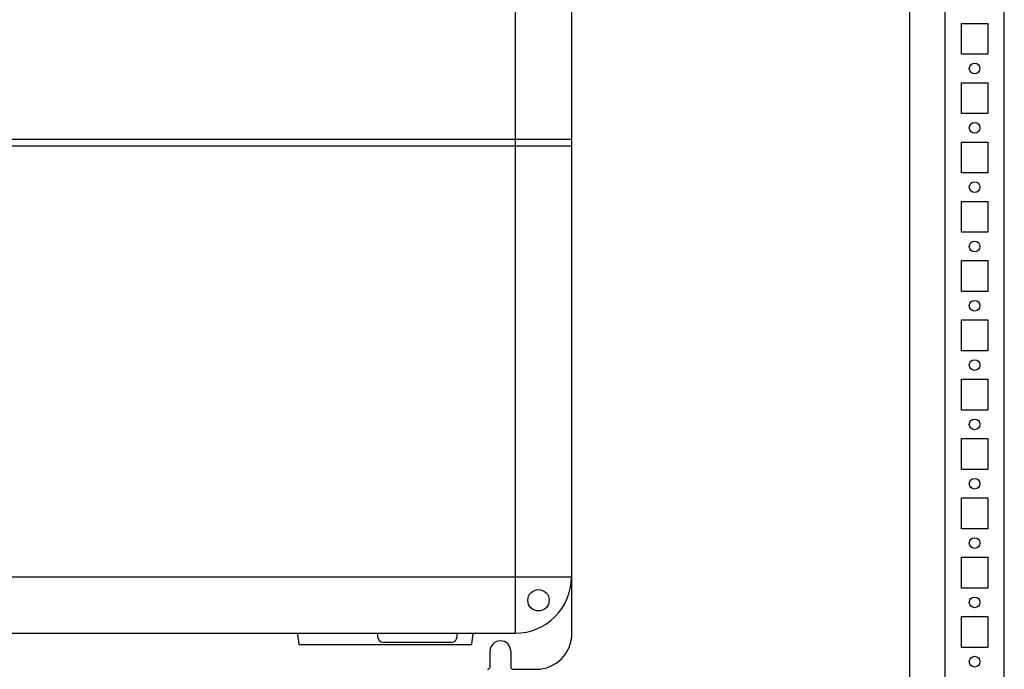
# Model space of a CAD drawing. Header units: inches. Extents: x 614 to 6314, y 704 to 4696.
# Tile 4 of 78: x 1271 to 1685, y 1975 to 2249. Entities that reach past the tile are written whole.
import ezdxf

# ---------------------------------------------------------------- set-up
doc = ezdxf.new("R2010")
doc.units = ezdxf.units.IN
doc.header["$MEASUREMENT"] = 0
doc.layers.add('PWR_0250HP', color=7, linetype='Continuous')

# ---------------------------------------------------------------- blocks, each defined once
blk = doc.blocks.new('ENCL_FRONT')
for p, q in [((375, 2066.5), (375, 171.5)), ((400, 171.5), (400, 2066.5)), ((360, 2061.57), (360, 171.5)), ((382, 982.5), (382, 995.5)), ((382, 995.5), (393, 995.5)), ((393, 995.5), (393, 982.5)), ((393, 982.5), (382, 982.5)), ((382, 957.5), (382, 970.5)), ((382, 970.5), (393, 970.5)), ((393, 970.5), (393, 957.5)), ((393, 957.5), (382, 957.5)), ((382, 932.5), (382, 945.5)), ((382, 945.5), (393, 945.5)), ((393, 945.5), (393, 932.5)), ((393, 932.5), (382, 932.5)), ((382, 907.5), (382, 920.5)), ((382, 920.5), (393, 920.5)), ((393, 920.5), (393, 907.5)), ((393, 907.5), (382, 907.5)), ((382, 882.5), (382, 895.5)), ((382, 895.5), (393, 895.5)), ((393, 895.5), (393, 882.5)), ((393, 882.5), (382, 882.5)), ((382, 857.5), (382, 870.5)), ((382, 870.5), (393, 870.5)), ((393, 870.5), (393, 857.5)), ((393, 857.5), (382, 857.5)), ((382, 832.5), (382, 845.5)), ((382, 845.5), (393, 845.5)), ((393, 845.5), (393, 832.5)), ((393, 832.5), (382, 832.5)), ((382, 807.5), (382, 820.5)), ((382, 820.5), (393, 820.5)), ((393, 820.5), (393, 807.5)), ((393, 807.5), (382, 807.5)), ((382, 782.5), (382, 795.5)), ((382, 795.5), (393, 795.5)), ((393, 795.5), (393, 782.5)), ((393, 782.5), (382, 782.5)), ((382, 757.5), (382, 770.5)), ((382, 770.5), (393, 770.5)), ((393, 770.5), (393, 757.5)), ((393, 757.5), (382, 757.5)), ((382, 732.5), (382, 745.5)), ((382, 745.5), (393, 745.5)), ((393, 745.5), (393, 732.5)), ((393, 732.5), (382, 732.5))]:
    blk.add_line(p, q)
for centre in [(387.5, 976.5), (387.5, 951.5), (387.5, 926.5), (387.5, 901.5), (387.5, 876.5), (387.5, 851.5), (387.5, 826.5), (387.5, 801.5), (387.5, 776.5), (387.5, 751.5), (387.5, 726.5)]:
    blk.add_circle(centre, 2.25)
blk = doc.blocks.new('FRAME F_FRONT')
at = {"color": 7, "linetype": 'Continuous'}
for p, q in [((193.68, 1329.97), (193.68, 151.43)), ((217.62, 359.5), (-217.62, 359.5)), ((-217.62, 356.8), (217.62, 356.8)), ((-217.62, 175.2), (217.62, 175.2)), ((-193.68, 151.43), (193.68, 151.43)), ((102.05, 150.99), (102.54, 146.99)), ((135.75, 151.42), (135.75, 150.05)), ((169.25, 150.05), (169.25, 151.42)), ((175.46, 146.99), (175.95, 150.99)), ((174.96, 146.55), (103.04, 146.55)), ((166.75, 147.55), (138.25, 147.55)), ((183.12, 137.23), (183.12, 143.85)), ((191.88, 143.85), (191.88, 137.23)), ((192.88, 136.23), (202.5, 136.23))]:
    blk.add_line(p, q, dxfattribs=at)
at = {"color": 7}
blk.add_line((217.62, 151.35), (217.62, 1330.05), dxfattribs=at)
at = {"color": 7, "linetype": 'Continuous'}
blk.add_circle((203.55, 165.34), 4.5, dxfattribs=at)
for centre, radius, start, end in [((193.68, 175.2), 23.77, 270, 359.5178), ((102.55, 151.05), 0.5, 131.7173, 187), ((138.25, 150.05), 2.5, 180, 270), ((166.75, 150.05), 2.5, 270, 0), ((175.45, 151.05), 0.5, 353, 48.2827), ((202.5, 151.35), 15.12, 270, 0), ((103.04, 147.05), 0.5, 187, 270), ((174.96, 147.05), 0.5, 270, 353), ((187.5, 143.85), 4.38, 0, 180)]:
    blk.add_arc(centre, radius, start, end, dxfattribs=at)
for centre, major_axis in [((182.12, 137.23), (-0.707, 0.707)), ((192.88, 137.23), (0.707, 0.707))]:
    blk.add_ellipse(centre, major_axis=major_axis, ratio=0.999695, start_param=2.356347, end_param=3.926839, dxfattribs=at)

msp = doc.modelspace()

# ---------------------------------------------------------------- block references
msp.add_blockref('ENCL_FRONT', (1285.458, 1252.212))
at = {"layer": 'PWR_0250HP'}
msp.add_blockref('FRAME F_FRONT', (1285.64, 1839.262), dxfattribs=at)

doc.saveas('drawing.dxf')
